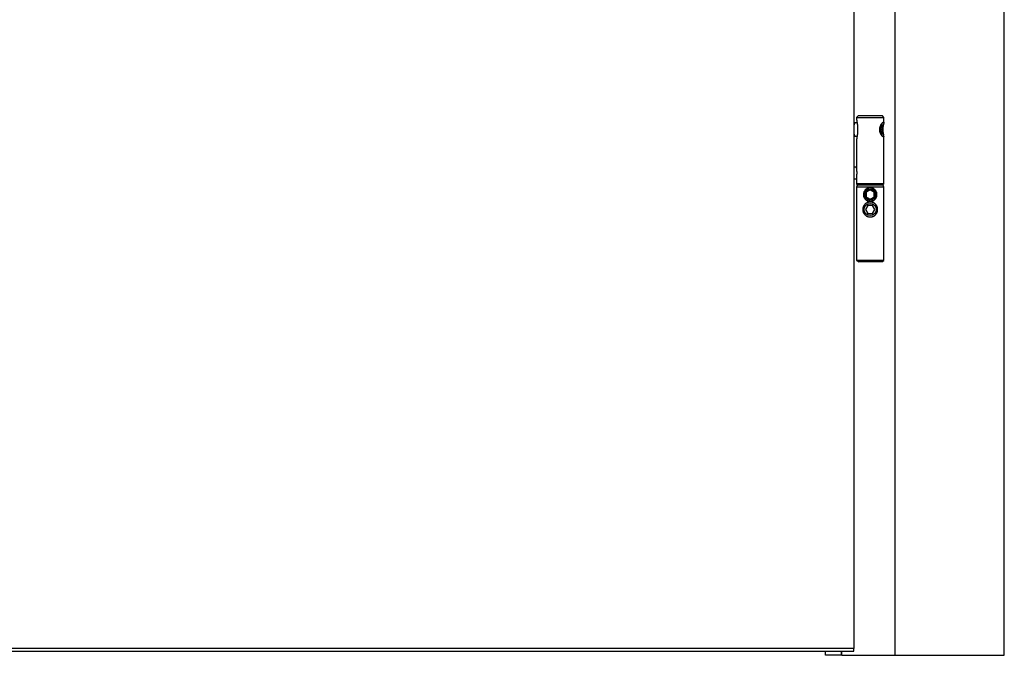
# Model space of a CAD drawing. Header units: millimetres. Extents: x -6500 to 4200, y 0 to 5940.
# Tile 134 of 157: x 724 to 1451, y 3275 to 3744. Entities that reach past the tile are written whole.
import ezdxf

# ---------------------------------------------------------------- set-up
doc = ezdxf.new("R2010")
doc.units = ezdxf.units.MM
doc.layers.add('152', color=250, linetype='Continuous')

msp = doc.modelspace()

# ---------------------------------------------------------------- linework, layer by layer
at = {"layer": '152', "linetype": 'Continuous', "lineweight": -3}
for p, q in [((1451.27, 3274.76), (1451.27, 5420.76)), ((1370.77, 3274.76), (1370.77, 5340.26)), ((1340.27, 5307.76), (1340.27, 3279.76)), ((1343.27, 3672.76), (1342.27, 3671.76)), ((1342.27, 3671.76), (1342.27, 3669.89)), ((1342.27, 3671.76), (1362.05, 3671.76)), ((1361.07, 3672.76), (1343.27, 3672.76)), ((1361.27, 3672.76), (1361.07, 3672.76)), ((1362.27, 3671.76), (1361.27, 3672.76)), ((1362.05, 3671.76), (1362.27, 3671.76)), ((1362.27, 3667.84), (1362.27, 3671.76)), ((1341.11, 3667.71), (1340.27, 3667.67)), ((1342.59, 3667.71), (1341.12, 3667.71)), ((1342.99, 3664.97), (1342.99, 3660.55)), ((1360.26, 3666.1), (1359.83, 3663.33)), ((1360.98, 3665.68), (1360.2, 3665.68)), ((1360.98, 3665.68), (1360.26, 3666.1)), ((1361.26, 3662.49), (1360.98, 3665.68)), ((1340.27, 3657.85), (1341.11, 3657.81)), ((1341.12, 3657.81), (1342.58, 3657.81)), ((1359.83, 3663.33), (1360.11, 3660.14)), ((1361.26, 3662.49), (1359.9, 3662.49)), ((1360.11, 3660.14), (1360.83, 3659.72)), ((1360.83, 3659.72), (1361.26, 3662.49)), ((1362.27, 3622.76), (1362.27, 3657.76)), ((1342.27, 3655.64), (1342.27, 3634.47)), ((1342.27, 3635.06), (1340.27, 3635.06)), ((1340.27, 3626.46), (1342.27, 3626.46)), ((1342.27, 3627.04), (1342.27, 3622.76)), ((1342.27, 3622.76), (1343.27, 3621.76)), ((1362.05, 3622.76), (1342.27, 3622.76)), ((1342.77, 3621.76), (1342.27, 3620.26)), ((1342.27, 3620.26), (1342.27, 3566.16)), ((1362.27, 3620.26), (1342.27, 3620.26)), ((1361.77, 3621.76), (1342.77, 3621.76)), ((1361.27, 3621.76), (1362.27, 3622.76)), ((1362.27, 3620.26), (1361.77, 3621.76)), ((1362.27, 3622.76), (1362.05, 3622.76)), ((1362.27, 3566.16), (1362.27, 3620.26)), ((1350.54, 3606.76), (1348.81, 3603.76)), ((1354, 3606.76), (1350.54, 3606.76)), ((1355.74, 3603.76), (1354, 3606.76)), ((1348.81, 3603.76), (1350.54, 3600.76)), ((1350.54, 3600.76), (1354, 3600.76)), ((1354, 3600.76), (1355.74, 3603.76)), ((1342.27, 3566.16), (1343.77, 3565.16)), ((1362.27, 3566.16), (1342.27, 3566.16)), ((1360.77, 3565.16), (1343.77, 3565.16)), ((1360.77, 3565.16), (1362.27, 3566.16)), ((1340.27, 3279.76), (372.27, 3279.76)), ((1340.27, 3277.76), (1340.27, 3279.76)), ((372.27, 3277.76), (1340.27, 3277.76)), ((1319.27, 3274.76), (1319.27, 3277.78)), ((1320.84, 3274.76), (1319.27, 3274.76)), ((1322.54, 3274.76), (1320.84, 3274.76)), ((1323.44, 3274.76), (1322.54, 3274.76)), ((1330.75, 3274.76), (1323.44, 3274.76)), ((1331.17, 3274.76), (1330.75, 3274.76)), ((1331.27, 3274.76), (1331.27, 3277.77)), ((1336.52, 3274.76), (1365.52, 3274.76)), ((1374.02, 3274.76), (1448.02, 3274.76))]:
    msp.add_line(p, q, dxfattribs=at)
for centre, radius in [((1352.27, 3614.76), 4.25), ((1352.27, 3614.76), 3.5), ((1352.27, 3603.76), 4.5)]:
    msp.add_circle(centre, radius, dxfattribs=at)
msp.add_arc((1352.27, 3614.76), 5, 113.24241, 207.12934, dxfattribs=at)
for centre, major_axis, start_param, end_param in [((1341.12, 3662.76), (0, 4.95), 0, 0.970259), ((1360.59, 3662.76), (0, -4.5), 0.10643, 3.035083), ((1341.12, 3662.76), (0, 4.95), 2.171234, 3.141604)]:
    msp.add_ellipse(centre, major_axis=major_axis, ratio=0.207912, start_param=start_param, end_param=end_param, dxfattribs=at)
for points, knots in [([(1342.27, 3669.93), (1342.27, 3669.86), (1342.28, 3669.78), (1342.29, 3669.6), (1342.3, 3669.5), (1342.31, 3669.36), (1342.32, 3669.33), (1342.33, 3669.28), (1342.33, 3669.25), (1342.34, 3669.17), (1342.35, 3669.11), (1342.38, 3668.93), (1342.4, 3668.8), (1342.44, 3668.55), (1342.46, 3668.42), (1342.51, 3668.15), (1342.53, 3668.01), (1342.57, 3667.79), (1342.59, 3667.72), (1342.61, 3667.57), (1342.62, 3667.49), (1342.66, 3667.27), (1342.69, 3667.11), (1342.74, 3666.8), (1342.77, 3666.64), (1342.82, 3666.32), (1342.87, 3665.99), (1342.91, 3665.66), (1342.94, 3665.45), (1342.94, 3665.4), (1342.95, 3665.32), (1342.96, 3665.27), (1342.97, 3665.14), (1342.98, 3665.06), (1342.99, 3664.97)], [0, 0, 0, 0, 0.076908, 0.076908, 0.160826, 0.160826, 0.181805, 0.181805, 0.202785, 0.202785, 0.244743, 0.244743, 0.328661, 0.328661, 0.412578, 0.412578, 0.496496, 0.496496, 0.538454, 0.538454, 0.580413, 0.580413, 0.66433, 0.66433, 0.748248, 0.748248, 0.832165, 0.916083, 0.916083, 0.937062, 0.937062, 0.958041, 0.958041, 1, 1, 1, 1]), ([(1362.05, 3657.26), (1362.01, 3657.26), (1361.97, 3657.27), (1361.88, 3657.31), (1361.82, 3657.33), (1361.71, 3657.41), (1361.65, 3657.45), (1361.57, 3657.52), (1361.55, 3657.53), (1361.52, 3657.56), (1361.47, 3657.61), (1361.42, 3657.66), (1361.31, 3657.76), (1361.24, 3657.84), (1361.09, 3658.01), (1361.02, 3658.1), (1360.92, 3658.22), (1360.9, 3658.25), (1360.86, 3658.3), (1360.8, 3658.38), (1360.74, 3658.46), (1360.63, 3658.63), (1360.55, 3658.75), (1360.4, 3659), (1360.32, 3659.13), (1360.21, 3659.33), (1360.17, 3659.4), (1360.12, 3659.51), (1360.1, 3659.54), (1360.06, 3659.62), (1360.04, 3659.65), (1359.96, 3659.84), (1359.89, 3659.99), (1359.76, 3660.3), (1359.7, 3660.46), (1359.6, 3660.79), (1359.55, 3660.95), (1359.49, 3661.17), (1359.48, 3661.22), (1359.46, 3661.3), (1359.43, 3661.44), (1359.41, 3661.57), (1359.36, 3661.84), (1359.34, 3662.01), (1359.31, 3662.38), (1359.3, 3662.56), (1359.3, 3662.83), (1359.3, 3662.93), (1359.3, 3663.07), (1359.31, 3663.11), (1359.31, 3663.2), (1359.32, 3663.25), (1359.33, 3663.48), (1359.36, 3663.66), (1359.42, 3664.02), (1359.45, 3664.19), (1359.51, 3664.41), (1359.52, 3664.45), (1359.54, 3664.54), (1359.55, 3664.58), (1359.59, 3664.71), (1359.62, 3664.79), (1359.7, 3665.04), (1359.76, 3665.2), (1359.88, 3665.52), (1359.95, 3665.67), (1360.04, 3665.85), (1360.05, 3665.89), (1360.09, 3665.96), (1360.11, 3666), (1360.16, 3666.11), (1360.2, 3666.18), (1360.31, 3666.38), (1360.39, 3666.51), (1360.54, 3666.76), (1360.62, 3666.88), (1360.74, 3667.05), (1360.78, 3667.1), (1360.84, 3667.18), (1360.86, 3667.21), (1360.89, 3667.26), (1360.91, 3667.29), (1361.01, 3667.41), (1361.09, 3667.51), (1361.24, 3667.68), (1361.31, 3667.75), (1361.45, 3667.89), (1361.51, 3667.96), (1361.61, 3668.04), (1361.64, 3668.06), (1361.7, 3668.11), (1361.73, 3668.13), (1361.82, 3668.18), (1361.92, 3668.24), (1362.01, 3668.26), (1362.07, 3668.26), (1362.09, 3668.26), (1362.11, 3668.25), (1362.12, 3668.25), (1362.13, 3668.24), (1362.14, 3668.24), (1362.18, 3668.22), (1362.2, 3668.19), (1362.24, 3668.12), (1362.25, 3668.07), (1362.26, 3667.99), (1362.27, 3667.97), (1362.27, 3667.92), (1362.27, 3667.9), (1362.27, 3667.87), (1362.27, 3667.85), (1362.27, 3667.77), (1362.27, 3667.69), (1362.25, 3667.52), (1362.24, 3667.43), (1362.21, 3667.28), (1362.2, 3667.23), (1362.19, 3667.15), (1362.18, 3667.12), (1362.17, 3667.07), (1362.17, 3667.04), (1362.14, 3666.9), (1362.12, 3666.78), (1362.07, 3666.53), (1362.04, 3666.4), (1361.98, 3666.13), (1361.95, 3665.99), (1361.92, 3665.8), (1361.91, 3665.77), (1361.9, 3665.69), (1361.87, 3665.58), (1361.85, 3665.46), (1361.81, 3665.23), (1361.78, 3665.07), (1361.73, 3664.74), (1361.71, 3664.57), (1361.68, 3664.31), (1361.67, 3664.23), (1361.65, 3664.09), (1361.65, 3664.05), (1361.64, 3663.96), (1361.64, 3663.91), (1361.62, 3663.69), (1361.6, 3663.51), (1361.59, 3663.15), (1361.58, 3662.96), (1361.58, 3662.6), (1361.59, 3662.41), (1361.6, 3662.18), (1361.6, 3662.14), (1361.6, 3662.05), (1361.61, 3661.91), (1361.62, 3661.77), (1361.64, 3661.5), (1361.66, 3661.33), (1361.7, 3660.98), (1361.73, 3660.81), (1361.78, 3660.48), (1361.81, 3660.31), (1361.86, 3660), (1361.89, 3659.85), (1361.95, 3659.55), (1361.98, 3659.41), (1362.04, 3659.14), (1362.06, 3659.01), (1362.11, 3658.76), (1362.14, 3658.64), (1362.18, 3658.41), (1362.2, 3658.31), (1362.23, 3658.16), (1362.23, 3658.11), (1362.24, 3658.06)], [0, 0, 0, 0, 0.017095, 0.017095, 0.034189, 0.034189, 0.051284, 0.051284, 0.055557, 0.055557, 0.059831, 0.068378, 0.068378, 0.085473, 0.085473, 0.102568, 0.102568, 0.106841, 0.106841, 0.111115, 0.119662, 0.119662, 0.136757, 0.136757, 0.153851, 0.153851, 0.162399, 0.162399, 0.166672, 0.166672, 0.170946, 0.170946, 0.188041, 0.188041, 0.205135, 0.205135, 0.22223, 0.22223, 0.226503, 0.226503, 0.230777, 0.239324, 0.239324, 0.256419, 0.256419, 0.273514, 0.273514, 0.282061, 0.282061, 0.286334, 0.286334, 0.290608, 0.290608, 0.307703, 0.307703, 0.324797, 0.324797, 0.329071, 0.329071, 0.333345, 0.333345, 0.341892, 0.341892, 0.358987, 0.358987, 0.376081, 0.376081, 0.380355, 0.380355, 0.384628, 0.384628, 0.393176, 0.393176, 0.41027, 0.41027, 0.427365, 0.427365, 0.435912, 0.435912, 0.440186, 0.440186, 0.444459, 0.444459, 0.461554, 0.461554, 0.478649, 0.478649, 0.495743, 0.495743, 0.504291, 0.504291, 0.512838, 0.512838, 0.529932, 0.547027, 0.547027, 0.555574, 0.555574, 0.559848, 0.559848, 0.564122, 0.564122, 0.581216, 0.581216, 0.598311, 0.598311, 0.606858, 0.606858, 0.611132, 0.611132, 0.615405, 0.615405, 0.6325, 0.6325, 0.649595, 0.649595, 0.658142, 0.658142, 0.662416, 0.662416, 0.666689, 0.666689, 0.683784, 0.683784, 0.700878, 0.700878, 0.717973, 0.717973, 0.722247, 0.722247, 0.72652, 0.735068, 0.735068, 0.752162, 0.752162, 0.769257, 0.769257, 0.777804, 0.777804, 0.782078, 0.782078, 0.786351, 0.786351, 0.803446, 0.803446, 0.820541, 0.820541, 0.837635, 0.837635, 0.841909, 0.841909, 0.846182, 0.85473, 0.85473, 0.871824, 0.871824, 0.888919, 0.888919, 0.906014, 0.906014, 0.923108, 0.923108, 0.940203, 0.940203, 0.957297, 0.957297, 0.974392, 0.974392, 0.991487, 0.991487, 1, 1, 1, 1]), ([(1342.99, 3660.55), (1342.98, 3660.38), (1342.96, 3660.21), (1342.92, 3659.95), (1342.91, 3659.87), (1342.9, 3659.74), (1342.89, 3659.7), (1342.88, 3659.61), (1342.85, 3659.4), (1342.79, 3659.04), (1342.74, 3658.72), (1342.69, 3658.41), (1342.67, 3658.26), (1342.61, 3657.96), (1342.59, 3657.81), (1342.55, 3657.6), (1342.53, 3657.49), (1342.51, 3657.38), (1342.5, 3657.31), (1342.49, 3657.28), (1342.46, 3657.11), (1342.44, 3656.97), (1342.4, 3656.72), (1342.38, 3656.59), (1342.34, 3656.36), (1342.33, 3656.24), (1342.31, 3656.08), (1342.3, 3656.03), (1342.29, 3655.95), (1342.29, 3655.93), (1342.29, 3655.88), (1342.28, 3655.85), (1342.28, 3655.74), (1342.27, 3655.66), (1342.27, 3655.59)], [0, 0, 0, 0, 0.083882, 0.083882, 0.125823, 0.125823, 0.146793, 0.146793, 0.167764, 0.251645, 0.335527, 0.335527, 0.419409, 0.419409, 0.503291, 0.503291, 0.545232, 0.566202, 0.566202, 0.587173, 0.587173, 0.671055, 0.671055, 0.754936, 0.754936, 0.838818, 0.838818, 0.880759, 0.880759, 0.90173, 0.90173, 0.9227, 0.9227, 1, 1, 1, 1]), ([(1362.27, 3657.68), (1362.27, 3657.62), (1362.27, 3657.56), (1362.25, 3657.45), (1362.24, 3657.41), (1362.22, 3657.36), (1362.21, 3657.35), (1362.2, 3657.34), (1362.19, 3657.32), (1362.15, 3657.29), (1362.12, 3657.27), (1362.1, 3657.26), (1362.09, 3657.26), (1362.07, 3657.26), (1362.06, 3657.26), (1362.06, 3657.26), (1362.06, 3657.26), (1362.05, 3657.26)], [0, 0, 0, 0, 0.238389, 0.238389, 0.49226, 0.49226, 0.555727, 0.555727, 0.619195, 0.74613, 0.873065, 0.873065, 0.936532, 0.968266, 0.984133, 0.984133, 1, 1, 1, 1]), ([(1342.27, 3627), (1342.27, 3627.06), (1342.27, 3627.12), (1342.28, 3627.27), (1342.29, 3627.35), (1342.3, 3627.48), (1342.3, 3627.53), (1342.31, 3627.6), (1342.31, 3627.62), (1342.32, 3627.67), (1342.32, 3627.69), (1342.33, 3627.82), (1342.34, 3627.92), (1342.37, 3628.13), (1342.38, 3628.25), (1342.4, 3628.48), (1342.42, 3628.6), (1342.43, 3628.75), (1342.44, 3628.78), (1342.44, 3628.85), (1342.45, 3628.94), (1342.46, 3629.04), (1342.48, 3629.23), (1342.49, 3629.36), (1342.51, 3629.63), (1342.52, 3629.77), (1342.53, 3629.97), (1342.53, 3630.04), (1342.54, 3630.15), (1342.54, 3630.19), (1342.54, 3630.26), (1342.54, 3630.29), (1342.54, 3630.47), (1342.55, 3630.76), (1342.54, 3631.04), (1342.54, 3631.25), (1342.54, 3631.36), (1342.53, 3631.46), (1342.53, 3631.53), (1342.53, 3631.57), (1342.52, 3631.74), (1342.51, 3631.88), (1342.49, 3632.15), (1342.48, 3632.28), (1342.46, 3632.54), (1342.44, 3632.67), (1342.43, 3632.83), (1342.42, 3632.86), (1342.42, 3632.92), (1342.41, 3633.01), (1342.4, 3633.1), (1342.38, 3633.27), (1342.37, 3633.38), (1342.34, 3633.6), (1342.33, 3633.7), (1342.32, 3633.82), (1342.32, 3633.85), (1342.31, 3633.9), (1342.31, 3633.92), (1342.3, 3633.99), (1342.3, 3634.04), (1342.29, 3634.17), (1342.28, 3634.25), (1342.27, 3634.39), (1342.27, 3634.45), (1342.27, 3634.51)], [0, 0, 0, 0, 0.038757, 0.038757, 0.084895, 0.084895, 0.107964, 0.107964, 0.119499, 0.119499, 0.131034, 0.131034, 0.177172, 0.177172, 0.22331, 0.22331, 0.269448, 0.269448, 0.280983, 0.280983, 0.292517, 0.315586, 0.315586, 0.361725, 0.361725, 0.407863, 0.407863, 0.430932, 0.430932, 0.442467, 0.442467, 0.454001, 0.454001, 0.500139, 0.546278, 0.546278, 0.569347, 0.580881, 0.580881, 0.592416, 0.592416, 0.638554, 0.638554, 0.684692, 0.684692, 0.730831, 0.730831, 0.742365, 0.742365, 0.7539, 0.776969, 0.776969, 0.823107, 0.823107, 0.869245, 0.869245, 0.88078, 0.88078, 0.892315, 0.892315, 0.915384, 0.915384, 0.961522, 0.961522, 1, 1, 1, 1]), ([(1352.27, 3619.76), (1352.29, 3619.76), (1352.31, 3619.76), (1352.36, 3619.76), (1352.42, 3619.76), (1352.48, 3619.76), (1352.61, 3619.75), (1352.73, 3619.74), (1352.86, 3619.73), (1352.94, 3619.72), (1352.98, 3619.71), (1353.11, 3619.69), (1353.19, 3619.68), (1353.43, 3619.63), (1353.59, 3619.59), (1353.9, 3619.49), (1354.06, 3619.43), (1354.28, 3619.34), (1354.4, 3619.29), (1354.51, 3619.23), (1354.58, 3619.2), (1354.62, 3619.18), (1354.8, 3619.08), (1354.94, 3618.99), (1355.2, 3618.81), (1355.33, 3618.72), (1355.58, 3618.51), (1355.7, 3618.4), (1355.84, 3618.26), (1355.87, 3618.23), (1355.92, 3618.17), (1355.95, 3618.14), (1356.03, 3618.05), (1356.09, 3617.99), (1356.24, 3617.81), (1356.34, 3617.68), (1356.52, 3617.41), (1356.6, 3617.27), (1356.71, 3617.05), (1356.75, 3616.98), (1356.8, 3616.87), (1356.82, 3616.83), (1356.85, 3616.76), (1356.87, 3616.72), (1356.95, 3616.53), (1357.01, 3616.38), (1357.1, 3616.06), (1357.14, 3615.9), (1357.19, 3615.66), (1357.2, 3615.58), (1357.23, 3615.41), (1357.24, 3615.33), (1357.26, 3615.08), (1357.28, 3614.75), (1357.26, 3614.42), (1357.24, 3614.17), (1357.22, 3614.05), (1357.2, 3613.92), (1357.19, 3613.84), (1357.18, 3613.8), (1357.14, 3613.59), (1357.1, 3613.44), (1357, 3613.12), (1356.94, 3612.97), (1356.82, 3612.67), (1356.75, 3612.52), (1356.65, 3612.35), (1356.63, 3612.31), (1356.59, 3612.24), (1356.57, 3612.2), (1356.51, 3612.1), (1356.46, 3612.03), (1356.33, 3611.83), (1356.23, 3611.7), (1356.03, 3611.45), (1355.92, 3611.34), (1355.75, 3611.17), (1355.66, 3611.08), (1355.57, 3611), (1355.51, 3610.95), (1355.48, 3610.92), (1355.32, 3610.79), (1355.19, 3610.7), (1354.92, 3610.52), (1354.78, 3610.43), (1354.57, 3610.32), (1354.46, 3610.26), (1354.35, 3610.21), (1354.27, 3610.18), (1354.23, 3610.16), (1354.04, 3610.08), (1353.89, 3610.03), (1353.57, 3609.93), (1353.41, 3609.89), (1353.17, 3609.84), (1353.05, 3609.82), (1352.92, 3609.8), (1352.84, 3609.79), (1352.8, 3609.79), (1352.59, 3609.77), (1352.42, 3609.76), (1352.09, 3609.76), (1351.76, 3609.78), (1351.43, 3609.83), (1351.23, 3609.87), (1351.19, 3609.88), (1351.11, 3609.9), (1351.07, 3609.91), (1350.95, 3609.94), (1350.87, 3609.96), (1350.63, 3610.03), (1350.48, 3610.09), (1350.18, 3610.22), (1350.03, 3610.29), (1349.82, 3610.4), (1349.71, 3610.46), (1349.61, 3610.53), (1349.54, 3610.57), (1349.51, 3610.59), (1349.34, 3610.71), (1349.21, 3610.81), (1348.96, 3611.01), (1348.84, 3611.12), (1348.62, 3611.35), (1348.51, 3611.46), (1348.38, 3611.62), (1348.35, 3611.65), (1348.3, 3611.72), (1348.28, 3611.75), (1348.21, 3611.85), (1348.16, 3611.91), (1348.03, 3612.11), (1347.94, 3612.25), (1347.79, 3612.54), (1347.72, 3612.68), (1347.64, 3612.87), (1347.63, 3612.91), (1347.6, 3612.99), (1347.58, 3613.03), (1347.54, 3613.14), (1347.51, 3613.22), (1347.44, 3613.46), (1347.4, 3613.62), (1347.34, 3613.94), (1347.31, 3614.1), (1347.29, 3614.31), (1347.29, 3614.35), (1347.28, 3614.44), (1347.28, 3614.48), (1347.27, 3614.61), (1347.27, 3614.69), (1347.27, 3614.94), (1347.29, 3615.27), (1347.34, 3615.59), (1347.39, 3615.84), (1347.41, 3615.92), (1347.44, 3616.04), (1347.45, 3616.08), (1347.47, 3616.16), (1347.48, 3616.2), (1347.54, 3616.39), (1347.6, 3616.55), (1347.72, 3616.85), (1347.79, 3616.99), (1347.95, 3617.28), (1348.03, 3617.41), (1348.14, 3617.58), (1348.17, 3617.62), (1348.21, 3617.68), (1348.24, 3617.71), (1348.31, 3617.81), (1348.36, 3617.88), (1348.51, 3618.06), (1348.62, 3618.18), (1348.85, 3618.41), (1348.97, 3618.52), (1349.15, 3618.67), (1349.22, 3618.72), (1349.31, 3618.79), (1349.35, 3618.82), (1349.41, 3618.86), (1349.45, 3618.89), (1349.62, 3619), (1349.75, 3619.08), (1350.04, 3619.24), (1350.19, 3619.31), (1350.41, 3619.4), (1350.53, 3619.45), (1350.64, 3619.49), (1350.72, 3619.51), (1350.76, 3619.53), (1350.96, 3619.59), (1351.12, 3619.63), (1351.44, 3619.69), (1351.61, 3619.72), (1351.94, 3619.75), (1352.1, 3619.76), (1352.27, 3619.76)], [0, 0, 0, 0, 0.001953, 0.001953, 0.003906, 0.007812, 0.007812, 0.015625, 0.019531, 0.019531, 0.023437, 0.023437, 0.03125, 0.03125, 0.046875, 0.046875, 0.0625, 0.0625, 0.070312, 0.074219, 0.074219, 0.078125, 0.078125, 0.09375, 0.09375, 0.109375, 0.109375, 0.125, 0.125, 0.128906, 0.128906, 0.132812, 0.132812, 0.140625, 0.140625, 0.15625, 0.15625, 0.171875, 0.171875, 0.179687, 0.179687, 0.183594, 0.183594, 0.1875, 0.1875, 0.203125, 0.203125, 0.21875, 0.21875, 0.226562, 0.226562, 0.234375, 0.234375, 0.25, 0.265625, 0.265625, 0.273437, 0.277344, 0.277344, 0.28125, 0.28125, 0.296875, 0.296875, 0.3125, 0.3125, 0.328125, 0.328125, 0.332031, 0.332031, 0.335937, 0.335937, 0.34375, 0.34375, 0.359375, 0.359375, 0.375, 0.375, 0.382812, 0.386719, 0.386719, 0.390625, 0.390625, 0.40625, 0.40625, 0.421875, 0.421875, 0.429687, 0.433594, 0.433594, 0.4375, 0.4375, 0.453125, 0.453125, 0.46875, 0.46875, 0.476562, 0.480469, 0.480469, 0.484375, 0.484375, 0.5, 0.5, 0.515625, 0.53125, 0.53125, 0.535156, 0.535156, 0.539062, 0.539062, 0.546875, 0.546875, 0.5625, 0.5625, 0.578125, 0.578125, 0.585937, 0.589844, 0.589844, 0.59375, 0.59375, 0.609375, 0.609375, 0.625, 0.625, 0.640625, 0.640625, 0.644531, 0.644531, 0.648438, 0.648438, 0.65625, 0.65625, 0.671875, 0.671875, 0.6875, 0.6875, 0.691406, 0.691406, 0.695313, 0.695313, 0.703125, 0.703125, 0.71875, 0.71875, 0.734375, 0.734375, 0.738281, 0.738281, 0.742187, 0.742187, 0.75, 0.75, 0.765625, 0.78125, 0.78125, 0.789062, 0.789062, 0.792969, 0.792969, 0.796875, 0.796875, 0.8125, 0.8125, 0.828125, 0.828125, 0.84375, 0.84375, 0.847656, 0.847656, 0.851562, 0.851562, 0.859375, 0.859375, 0.875, 0.875, 0.890625, 0.890625, 0.898437, 0.898437, 0.902344, 0.902344, 0.90625, 0.90625, 0.921875, 0.921875, 0.9375, 0.9375, 0.945312, 0.949219, 0.949219, 0.953125, 0.953125, 0.96875, 0.96875, 0.984375, 0.984375, 1, 1, 1, 1]), ([(1352.27, 3618.22), (1352.16, 3618.16), (1352.05, 3618.09), (1351.87, 3617.99), (1351.81, 3617.96), (1351.69, 3617.89), (1351.63, 3617.85), (1351.54, 3617.8), (1351.5, 3617.78), (1351.44, 3617.74), (1351.41, 3617.73), (1351.31, 3617.67), (1351.24, 3617.63), (1351.11, 3617.55), (1351.04, 3617.52), (1350.94, 3617.46), (1350.89, 3617.43), (1350.84, 3617.4), (1350.8, 3617.38), (1350.79, 3617.37), (1350.63, 3617.28), (1350.5, 3617.2), (1350.3, 3617.09), (1350.23, 3617.05), (1350.15, 3617), (1350.13, 3616.99), (1350.1, 3616.97), (1350.05, 3616.94), (1350.01, 3616.92), (1349.85, 3616.83), (1349.73, 3616.76), (1349.5, 3616.62), (1349.38, 3616.56), (1349.27, 3616.49)], [0, 0, 0, 0, 0.125, 0.125, 0.1875, 0.1875, 0.25, 0.25, 0.28125, 0.28125, 0.3125, 0.3125, 0.375, 0.375, 0.4375, 0.4375, 0.46875, 0.484375, 0.484375, 0.5, 0.5, 0.625, 0.625, 0.6875, 0.6875, 0.703125, 0.703125, 0.71875, 0.75, 0.75, 0.875, 0.875, 1, 1, 1, 1]), ([(1349.27, 3616.49), (1349.27, 3616.37), (1349.27, 3616.23), (1349.27, 3616.06), (1349.27, 3616.03), (1349.27, 3615.96), (1349.27, 3615.93), (1349.27, 3615.82), (1349.27, 3615.75), (1349.27, 3615.53), (1349.27, 3615.38), (1349.27, 3615.21), (1349.27, 3615.19), (1349.27, 3615.15), (1349.27, 3615.09), (1349.27, 3615.03), (1349.27, 3614.91), (1349.27, 3614.76), (1349.27, 3614.6), (1349.27, 3614.48), (1349.27, 3614.44), (1349.27, 3614.36), (1349.27, 3614.32), (1349.27, 3614.13), (1349.27, 3613.98), (1349.27, 3613.77), (1349.27, 3613.7), (1349.27, 3613.59), (1349.27, 3613.56), (1349.27, 3613.49), (1349.27, 3613.45), (1349.27, 3613.28), (1349.27, 3613.15), (1349.27, 3613.03)], [0, 0, 0, 0, 0.125, 0.125, 0.15625, 0.15625, 0.1875, 0.1875, 0.25, 0.25, 0.375, 0.375, 0.390625, 0.390625, 0.40625, 0.4375, 0.4375, 0.5, 0.5625, 0.5625, 0.59375, 0.59375, 0.625, 0.625, 0.75, 0.75, 0.8125, 0.8125, 0.84375, 0.84375, 0.875, 0.875, 1, 1, 1, 1]), ([(1349.27, 3613.03), (1349.38, 3612.96), (1349.5, 3612.9), (1349.67, 3612.8), (1349.73, 3612.76), (1349.85, 3612.69), (1349.91, 3612.66), (1350.01, 3612.6), (1350.04, 3612.59), (1350.1, 3612.55), (1350.14, 3612.53), (1350.23, 3612.47), (1350.3, 3612.43), (1350.43, 3612.36), (1350.5, 3612.32), (1350.6, 3612.26), (1350.65, 3612.23), (1350.7, 3612.2), (1350.74, 3612.18), (1350.75, 3612.17), (1350.91, 3612.08), (1351.05, 3612), (1351.24, 3611.89), (1351.31, 3611.85), (1351.39, 3611.8), (1351.41, 3611.79), (1351.44, 3611.78), (1351.49, 3611.75), (1351.54, 3611.72), (1351.69, 3611.63), (1351.81, 3611.56), (1352.05, 3611.43), (1352.16, 3611.36), (1352.27, 3611.3)], [0, 0, 0, 0, 0.125, 0.125, 0.1875, 0.1875, 0.25, 0.25, 0.28125, 0.28125, 0.3125, 0.3125, 0.375, 0.375, 0.4375, 0.4375, 0.46875, 0.484375, 0.484375, 0.5, 0.5, 0.625, 0.625, 0.6875, 0.6875, 0.703125, 0.703125, 0.71875, 0.75, 0.75, 0.875, 0.875, 1, 1, 1, 1]), ([(1355.27, 3616.49), (1355.16, 3616.56), (1355.05, 3616.62), (1354.87, 3616.72), (1354.81, 3616.76), (1354.69, 3616.83), (1354.63, 3616.86), (1354.54, 3616.92), (1354.5, 3616.94), (1354.44, 3616.97), (1354.41, 3616.99), (1354.31, 3617.05), (1354.24, 3617.09), (1354.11, 3617.16), (1354.04, 3617.2), (1353.94, 3617.26), (1353.89, 3617.29), (1353.84, 3617.32), (1353.8, 3617.34), (1353.79, 3617.35), (1353.63, 3617.44), (1353.5, 3617.52), (1353.3, 3617.63), (1353.23, 3617.67), (1353.15, 3617.72), (1353.13, 3617.73), (1353.1, 3617.74), (1353.05, 3617.77), (1353.01, 3617.8), (1352.85, 3617.89), (1352.73, 3617.96), (1352.5, 3618.1), (1352.38, 3618.16), (1352.27, 3618.22)], [0, 0, 0, 0, 0.125, 0.125, 0.1875, 0.1875, 0.25, 0.25, 0.28125, 0.28125, 0.3125, 0.3125, 0.375, 0.375, 0.4375, 0.4375, 0.46875, 0.484375, 0.484375, 0.5, 0.5, 0.625, 0.625, 0.6875, 0.6875, 0.703125, 0.703125, 0.71875, 0.75, 0.75, 0.875, 0.875, 1, 1, 1, 1]), ([(1352.27, 3611.3), (1352.38, 3611.36), (1352.5, 3611.43), (1352.67, 3611.53), (1352.73, 3611.56), (1352.85, 3611.63), (1352.91, 3611.67), (1353.01, 3611.72), (1353.04, 3611.74), (1353.1, 3611.78), (1353.14, 3611.8), (1353.23, 3611.85), (1353.3, 3611.89), (1353.43, 3611.97), (1353.5, 3612), (1353.6, 3612.06), (1353.65, 3612.09), (1353.7, 3612.12), (1353.74, 3612.14), (1353.75, 3612.15), (1353.91, 3612.24), (1354.05, 3612.32), (1354.24, 3612.44), (1354.31, 3612.47), (1354.39, 3612.52), (1354.41, 3612.53), (1354.44, 3612.55), (1354.49, 3612.58), (1354.54, 3612.6), (1354.69, 3612.69), (1354.81, 3612.76), (1355.05, 3612.9), (1355.16, 3612.96), (1355.27, 3613.03)], [0, 0, 0, 0, 0.125, 0.125, 0.1875, 0.1875, 0.25, 0.25, 0.28125, 0.28125, 0.3125, 0.3125, 0.375, 0.375, 0.4375, 0.4375, 0.46875, 0.484375, 0.484375, 0.5, 0.5, 0.625, 0.625, 0.6875, 0.6875, 0.703125, 0.703125, 0.71875, 0.75, 0.75, 0.875, 0.875, 1, 1, 1, 1]), ([(1355.27, 3613.03), (1355.27, 3613.15), (1355.27, 3613.28), (1355.27, 3613.45), (1355.27, 3613.49), (1355.27, 3613.56), (1355.27, 3613.59), (1355.27, 3613.7), (1355.27, 3613.77), (1355.27, 3613.98), (1355.27, 3614.13), (1355.27, 3614.32), (1355.27, 3614.36), (1355.27, 3614.44), (1355.27, 3614.48), (1355.27, 3614.6), (1355.27, 3614.76), (1355.27, 3614.91), (1355.27, 3615.03), (1355.27, 3615.09), (1355.27, 3615.15), (1355.27, 3615.19), (1355.27, 3615.21), (1355.27, 3615.38), (1355.27, 3615.53), (1355.27, 3615.75), (1355.27, 3615.82), (1355.27, 3615.93), (1355.27, 3615.96), (1355.27, 3616.03), (1355.27, 3616.06), (1355.27, 3616.23), (1355.27, 3616.37), (1355.27, 3616.49)], [0, 0, 0, 0, 0.125, 0.125, 0.15625, 0.15625, 0.1875, 0.1875, 0.25, 0.25, 0.375, 0.375, 0.40625, 0.40625, 0.4375, 0.4375, 0.5, 0.5625, 0.5625, 0.59375, 0.609375, 0.609375, 0.625, 0.625, 0.75, 0.75, 0.8125, 0.8125, 0.84375, 0.84375, 0.875, 0.875, 1, 1, 1, 1]), ([(1352.27, 3598.26), (1352.26, 3598.26), (1352.25, 3598.26), (1352.22, 3598.26), (1352.19, 3598.26), (1352.11, 3598.26), (1352.04, 3598.26), (1351.9, 3598.27), (1351.72, 3598.29), (1351.49, 3598.32), (1351.35, 3598.34), (1351.26, 3598.35), (1351.21, 3598.36), (1350.99, 3598.41), (1350.81, 3598.45), (1350.46, 3598.56), (1350.3, 3598.62), (1349.97, 3598.76), (1349.8, 3598.84), (1349.57, 3598.97), (1349.49, 3599.01), (1349.34, 3599.11), (1349.26, 3599.16), (1349.04, 3599.31), (1348.9, 3599.41), (1348.63, 3599.64), (1348.5, 3599.76), (1348.25, 3600.01), (1348.13, 3600.14), (1347.9, 3600.41), (1347.8, 3600.55), (1347.6, 3600.85), (1347.51, 3601), (1347.34, 3601.31), (1347.26, 3601.48), (1347.12, 3601.81), (1347.06, 3601.98), (1346.96, 3602.33), (1346.91, 3602.5), (1346.86, 3602.77), (1346.84, 3602.91), (1346.82, 3603.05), (1346.81, 3603.14), (1346.8, 3603.18), (1346.78, 3603.41), (1346.77, 3603.6), (1346.77, 3603.96), (1346.78, 3604.15), (1346.82, 3604.51), (1346.85, 3604.69), (1346.89, 3604.91), (1346.9, 3604.96), (1346.92, 3605.05), (1346.94, 3605.09), (1346.97, 3605.23), (1346.99, 3605.31), (1347.07, 3605.57), (1347.14, 3605.74), (1347.28, 3606.07), (1347.35, 3606.23), (1347.48, 3606.46), (1347.55, 3606.58), (1347.62, 3606.69), (1347.66, 3606.77), (1347.69, 3606.8), (1347.81, 3606.99), (1347.92, 3607.13), (1348.14, 3607.4), (1348.26, 3607.53), (1348.51, 3607.78), (1348.64, 3607.9), (1348.81, 3608.04), (1348.85, 3608.07), (1348.92, 3608.12), (1348.95, 3608.15), (1349.06, 3608.23), (1349.13, 3608.28), (1349.36, 3608.43), (1349.51, 3608.52), (1349.82, 3608.69), (1349.98, 3608.77), (1350.19, 3608.85), (1350.24, 3608.87), (1350.32, 3608.9), (1350.36, 3608.92), (1350.49, 3608.97), (1350.58, 3608.99), (1350.84, 3609.07), (1351.02, 3609.12), (1351.37, 3609.19), (1351.56, 3609.22), (1351.79, 3609.24), (1351.83, 3609.24), (1351.92, 3609.25), (1351.97, 3609.25), (1352.11, 3609.26), (1352.2, 3609.26), (1352.48, 3609.26), (1352.84, 3609.24), (1353.2, 3609.18), (1353.47, 3609.13), (1353.56, 3609.11), (1353.74, 3609.06), (1353.83, 3609.04), (1354.09, 3608.96), (1354.26, 3608.89), (1354.59, 3608.75), (1354.75, 3608.68), (1355.06, 3608.51), (1355.21, 3608.41), (1355.4, 3608.29), (1355.43, 3608.26), (1355.5, 3608.21), (1355.54, 3608.18), (1355.65, 3608.1), (1355.72, 3608.05), (1355.92, 3607.88), (1356.05, 3607.76), (1356.3, 3607.51), (1356.42, 3607.38), (1356.58, 3607.18), (1356.64, 3607.11), (1356.72, 3607), (1356.74, 3606.96), (1356.79, 3606.89), (1356.82, 3606.85), (1356.94, 3606.67), (1357.03, 3606.52), (1357.2, 3606.2), (1357.28, 3606.04), (1357.38, 3605.79), (1357.41, 3605.71), (1357.46, 3605.58), (1357.48, 3605.54), (1357.5, 3605.45), (1357.52, 3605.41), (1357.58, 3605.19), (1357.63, 3605.02), (1357.7, 3604.66), (1357.73, 3604.48), (1357.75, 3604.25), (1357.75, 3604.2), (1357.76, 3604.11), (1357.76, 3604.07), (1357.77, 3603.93), (1357.77, 3603.83), (1357.77, 3603.56), (1357.76, 3603.38), (1357.72, 3603.01), (1357.7, 3602.84), (1357.64, 3602.57), (1357.61, 3602.44), (1357.58, 3602.3), (1357.55, 3602.22), (1357.54, 3602.17), (1357.47, 3601.95), (1357.41, 3601.79), (1357.27, 3601.46), (1357.19, 3601.3), (1357.02, 3600.99), (1356.93, 3600.84), (1356.81, 3600.65), (1356.78, 3600.62), (1356.73, 3600.54), (1356.71, 3600.51), (1356.63, 3600.4), (1356.57, 3600.33), (1356.4, 3600.13), (1356.29, 3600), (1356.04, 3599.75), (1355.91, 3599.63), (1355.7, 3599.46), (1355.6, 3599.38), (1355.49, 3599.3), (1355.42, 3599.25), (1355.38, 3599.22), (1355.2, 3599.1), (1355.05, 3599.01), (1354.73, 3598.84), (1354.57, 3598.76), (1354.32, 3598.66), (1354.2, 3598.61), (1354.07, 3598.56), (1353.98, 3598.53), (1353.94, 3598.52), (1353.72, 3598.45), (1353.54, 3598.41), (1353.18, 3598.33), (1353, 3598.31), (1352.64, 3598.27), (1352.46, 3598.26), (1352.27, 3598.26)], [0, 0, 0, 0, 0.000977, 0.000977, 0.001953, 0.003906, 0.007812, 0.007812, 0.015625, 0.023437, 0.027344, 0.027344, 0.03125, 0.03125, 0.046875, 0.046875, 0.0625, 0.0625, 0.078125, 0.078125, 0.085937, 0.085937, 0.09375, 0.09375, 0.109375, 0.109375, 0.125, 0.125, 0.140625, 0.140625, 0.15625, 0.15625, 0.171875, 0.171875, 0.1875, 0.1875, 0.203125, 0.203125, 0.21875, 0.21875, 0.226562, 0.230469, 0.230469, 0.234375, 0.234375, 0.25, 0.25, 0.265625, 0.265625, 0.28125, 0.28125, 0.285156, 0.285156, 0.289062, 0.289062, 0.296875, 0.296875, 0.3125, 0.3125, 0.328125, 0.328125, 0.335937, 0.339844, 0.339844, 0.34375, 0.34375, 0.359375, 0.359375, 0.375, 0.375, 0.390625, 0.390625, 0.394531, 0.394531, 0.398437, 0.398437, 0.40625, 0.40625, 0.421875, 0.421875, 0.4375, 0.4375, 0.441406, 0.441406, 0.445312, 0.445312, 0.453125, 0.453125, 0.46875, 0.46875, 0.484375, 0.484375, 0.488281, 0.488281, 0.492187, 0.492187, 0.5, 0.5, 0.515625, 0.53125, 0.53125, 0.539062, 0.539062, 0.546875, 0.546875, 0.5625, 0.5625, 0.578125, 0.578125, 0.59375, 0.59375, 0.597656, 0.597656, 0.601562, 0.601562, 0.609375, 0.609375, 0.625, 0.625, 0.640625, 0.640625, 0.648437, 0.648437, 0.652344, 0.652344, 0.65625, 0.65625, 0.671875, 0.671875, 0.6875, 0.6875, 0.695312, 0.695312, 0.699219, 0.699219, 0.703125, 0.703125, 0.71875, 0.71875, 0.734375, 0.734375, 0.738281, 0.738281, 0.742187, 0.742187, 0.75, 0.75, 0.765625, 0.765625, 0.78125, 0.78125, 0.789062, 0.792969, 0.792969, 0.796875, 0.796875, 0.8125, 0.8125, 0.828125, 0.828125, 0.84375, 0.84375, 0.847656, 0.847656, 0.851562, 0.851562, 0.859375, 0.859375, 0.875, 0.875, 0.890625, 0.890625, 0.898437, 0.902344, 0.902344, 0.90625, 0.90625, 0.921875, 0.921875, 0.9375, 0.9375, 0.945312, 0.949219, 0.949219, 0.953125, 0.953125, 0.96875, 0.96875, 0.984375, 0.984375, 1, 1, 1, 1])]:
    msp.add_open_spline(points, degree=3, knots=knots, dxfattribs=at)
for points, degree in [([(1331.17, 3274.76), (1331.17, 3275.76), (1331.17, 3276.77), (1331.17, 3277.77)], 3), ([(1331.27, 3274.76), (1336.52, 3274.76)], 1), ([(1370.77, 3274.76), (1374.02, 3274.76)], 1)]:
    msp.add_open_spline(points, degree=degree, dxfattribs=at)
for points, weights in [([(1365.52, 3274.76), (1370.76, 3274.76), (1370.77, 3274.76)], [1, 0.707404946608, 0.999404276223]), ([(1448.02, 3274.76), (1451.27, 3274.76), (1451.27, 3274.76)], [1, 0.707490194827, 0.99923417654])]:
    msp.add_rational_spline(points, weights, degree=2, dxfattribs=at)

doc.saveas('drawing.dxf')
